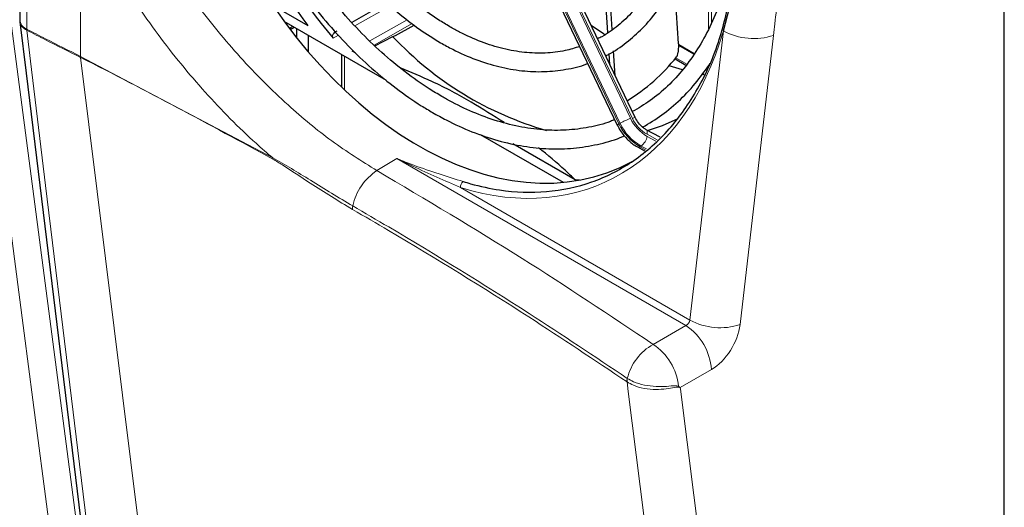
# Paper-space layout 'Blatt2' of a CAD drawing. Header units: millimetres. Extents: x 5 to 418, y 2 to 292.
# Tile 39 of 53: x 119 to 151, y 175 to 191. Entities that reach past the tile are written whole.
import ezdxf

# ---------------------------------------------------------------- set-up
doc = ezdxf.new("R2010")
doc.units = ezdxf.units.MM

psp = doc.layouts.new('Blatt2')

# ---------------------------------------------------------------- linework, layer by layer
at = {"color": 7, "linetype": 'Continuous', "lineweight": 18}
for p, q in [((150.902, 103.742), (150.902, 211.047)), ((134.564, 196.578), (138.794, 187.727)), ((138.853, 187.722), (134.611, 196.597)), ((134.188, 196.393), (138.418, 187.542)), ((138.456, 187.563), (134.226, 196.414)), ((120.943, 194.64), (120.943, 189.734)), ((119.198, 194.126), (119.198, 190.616)), ((141.327, 190.622), (141.327, 192.459)), ((141.421, 192.262), (141.421, 190.823)), ((131.005, 191.377), (129.851, 190.723)), ((130.336, 190.234), (131.549, 190.923)), ((131.704, 190.802), (130.472, 190.103)), ((119.198, 190.616), (119.198, 190.616)), ((119.2, 190.581), (119.2, 190.581)), ((127.724, 190.643), (127.836, 190.712)), ((140.722, 181.182), (141.809, 190.561)), ((129.318, 190.42), (129.146, 190.322)), ((143.436, 190.416), (142.349, 181.036)), ((140.85, 189.808), (140.358, 190.092)), ((120.943, 189.734), (127.185, 186.439)), ((120.943, 189.734), (120.943, 189.734)), ((120.945, 189.7), (123.179, 171.711)), ((120.945, 189.7), (120.945, 189.7)), ((129.515, 189.743), (129.515, 188.644)), ((140.262, 189.682), (140.615, 189.478)), ((141.136, 189.177), (141.173, 189.156)), ((138.418, 187.542), (138.456, 187.563)), ((139.658, 187.029), (139.328, 187.207)), ((139.338, 187.139), (139.613, 186.99)), ((139.135, 186.828), (139.097, 186.806)), ((139.097, 186.806), (139.284, 186.705)), ((139.314, 186.731), (139.135, 186.828)), ((131.215, 186.421), (130.562, 186.03)), ((140.591, 181.008), (131.215, 186.421)), ((133.274, 185.482), (140.722, 181.182)), ((139.529, 180.395), (140.591, 181.008)), ((141.416, 179.579), (140.404, 178.995)), ((138.687, 179.292), (138.689, 179.291)), ((138.681, 179.177), (138.68, 179.178))]:
    psp.add_line(p, q, dxfattribs=at)
at = {"color": 7, "linetype": 'Continuous', "lineweight": 25}
for p, q in [((150.922, 103.77), (150.922, 211.075)), ((138.942, 187.75), (134.7, 196.626)), ((134.134, 196.355), (138.364, 187.504)), ((118.972, 194.415), (118.972, 190.91)), ((138.198, 190.604), (138.059, 192.707)), ((138.057, 190.506), (137.922, 192.554)), ((140.355, 190.151), (140.223, 192.168)), ((127.176, 191.4), (128.318, 190.741)), ((130.888, 191.485), (129.748, 190.838)), ((127.547, 190.879), (130.868, 188.961)), ((131.167, 190.408), (131.771, 190.751)), ((127.753, 190.606), (127.882, 190.685)), ((127.962, 190.338), (127.962, 190.639)), ((128.339, 189.881), (128.339, 190.421)), ((130.495, 190.08), (131.085, 190.374)), ((131.085, 190.374), (131.167, 190.408)), ((129.418, 189.799), (129.418, 188.737)), ((129.88, 189.839), (129.761, 189.908)), ((138.126, 189.458), (138.102, 189.826)), ((138.296, 189.101), (138.243, 189.915)), ((140.858, 189.819), (140.357, 190.108)), ((140.238, 189.65), (140.592, 189.446)), ((140.482, 189.293), (140.051, 189.426)), ((141.227, 189.124), (141.112, 189.145)), ((139.754, 187.112), (139.303, 187.355)), ((133.919, 187.2), (136.603, 185.651)), ((136.996, 185.731), (134.971, 186.901)), ((139.021, 186.796), (139.248, 186.674)), ((137.142, 185.724), (136.996, 185.731))]:
    psp.add_line(p, q, dxfattribs=at)
at = {"color": 7, "linetype": 'Continuous', "lineweight": 18, "flags": 128}
for points in [[(120.06, 173.543), (119.928, 174.553), (119.399, 178.594), (117.7, 191.577)], [(118.586, 191.647), (119.766, 182.627), (120.946, 173.614)], [(119.2, 190.581), (119.323, 189.575), (119.814, 185.552), (120.603, 179.083), (120.863, 176.948), (121.392, 172.614)], [(139.328, 187.207), (139.335, 187.249), (139.336, 187.286), (139.331, 187.317), (139.32, 187.34), (139.304, 187.355)], [(140.927, 161.347), (140.708, 163.084), (139.818, 170.143), (139.237, 174.76), (138.719, 178.867), (138.68, 179.178)], [(140.404, 178.995), (140.411, 178.941), (141.483, 170.43), (142.062, 165.839), (142.628, 161.346)]]:
    psp.add_lwpolyline(points, dxfattribs=at)
at = {"color": 7, "linetype": 'Continuous', "lineweight": 25, "flags": 128}
for points in [[(118.976, 190.854), (119.179, 189.188), (121.168, 172.891)], [(137.994, 190.418), (137.912, 190.47), (137.515, 190.736)], [(139.349, 187.331), (139.834, 187.492), (140.34, 187.716)]]:
    psp.add_lwpolyline(points, dxfattribs=at)
at = {"color": 7, "linetype": 'Continuous', "lineweight": 25}
for centre, radius, start, end in [((145.325, 203.643), 21.347, 205.8735, 217.187), ((144.617, 203.306), 20.198, 205.9194, 220.0042), ((139.095, 197.902), 10.993, 223.2238, 254.0189), ((135.456, 193.559), 6.174, 301.499, 321.5265)]:
    psp.add_arc(centre, radius, start, end, dxfattribs=at)
at = {"color": 7, "linetype": 'Continuous', "lineweight": 18}
for centre, radius, start, end in [((119.499, 190.615), 0.301, 179.8788, 186.5072), ((119.499, 190.616), 0.301, 180.0377, 186.6688), ((142.791, 192.376), 2.063, 241.565, 288.2091), ((121.246, 189.734), 0.303, 179.8797, 186.4554), ((121.246, 189.734), 0.303, 179.8789, 186.4546), ((140.19, 184.409), 3.6, 112.8066, 118.7956), ((139.941, 188.253), 1.637, 204.917, 240.5225), ((139.982, 188.279), 1.31, 204.917, 240.5225), ((138.958, 187.548), 0.203, 94.6747, 121.2735), ((139.892, 188.205), 1.146, 204.917, 240.5225), ((138.467, 187.413), 0.138, 111.0686, 138.612), ((139.903, 188.232), 1.637, 204.917, 240.5225), ((138.828, 187.25), 0.522, 306.0507, 347.7117), ((139.05, 186.87), 0.0793, 248.7879, 306.3802), ((127.473, 186.438), 0.288, 179.8789, 186.8213), ((131.573, 184.5), 1.833, 123.4663, 167.878), ((133.497, 185.496), 0.224, 126.3433, 183.5711), ((130.117, 184.809), 0.345, 167.1504, 186.1053), ((141.704, 182.996), 2.063, 241.565, 288.2091), ((139.568, 179.465), 1.851, 3.5413, 56.4629), ((140.374, 178.879), 1.735, 119.1484, 166.2637), ((138.491, 178.839), 1.87, 6.0869, 56.2896), ((138.997, 179.215), 0.32, 165.9229, 186.5137), ((139, 179.215), 0.321, 166.1942, 186.7556), ((139.966, 179.222), 0.426, 329.4759, 334.4356), ((272.181, 469.643), 332.891, 241.64077, 242.80828), ((272.181, 469.581), 332.883, 241.64019, 242.80847)]:
    psp.add_arc(centre, radius, start, end, dxfattribs=at)
at = {"color": 7, "linetype": 'Continuous', "lineweight": 25}
for centre, major_axis, start_param, end_param in [((133.241, 198.518), (-5.017, 12.472), 0.077873, 3.215651), ((132.648, 198.195), (-5.084, 12.639), 3.83229, 4.201286)]:
    psp.add_ellipse(centre, major_axis=major_axis, ratio=0.65101, start_param=start_param, end_param=end_param, dxfattribs=at)
at = {"color": 7, "linetype": 'Continuous', "lineweight": 18}
for centre, major_axis, ratio, start_param, end_param in [((132.648, 198.195), (-5.084, 12.639), 0.65101, 2.652831, 3.83229), ((140.589, 181.143), (0.104, 0.132), 0.651661, 4.038061, 5.451428), ((141.399, 180.658), (0.685, 1.144), 0.587531, 3.953902, 5.36727)]:
    psp.add_ellipse(centre, major_axis=major_axis, ratio=ratio, start_param=start_param, end_param=end_param, dxfattribs=at)
at = {"color": 7, "linetype": 'Continuous', "lineweight": 25}
for points, knots in [([(137.984, 189.755), (137.989, 189.758), (138.205, 189.851), (138.592, 190.122), (139.132, 190.573), (139.61, 191.121), (140.029, 191.748), (140.382, 192.45), (140.666, 193.221), (140.877, 194.052), (141.014, 194.934), (141.075, 195.859), (141.06, 196.814), (140.968, 197.792), (140.802, 198.782), (140.563, 199.773), (140.249, 200.754), (139.962, 201.516), (139.76, 201.936), (139.707, 202.047)], [0, 0, 0, 0, 0.00177, 0.065819, 0.129913, 0.1942, 0.258762, 0.323603, 0.388676, 0.453911, 0.519242, 0.584616, 0.649996, 0.715364, 0.780715, 0.846049, 0.911371, 0.976688, 1, 1, 1, 1]), ([(139.184, 201.75), (139.282, 201.533), (139.518, 201.011), (139.819, 200.155), (140.092, 199.2), (140.293, 198.242), (140.422, 197.292), (140.476, 196.36), (140.457, 195.458), (140.364, 194.595), (140.2, 193.782), (139.965, 193.026), (139.665, 192.335), (139.301, 191.718), (138.878, 191.177), (138.398, 190.728), (138.009, 190.437), (137.769, 190.327), (137.721, 190.305)], [0, 0, 0, 0, 0.047745, 0.114528, 0.181301, 0.248052, 0.314775, 0.381461, 0.448109, 0.514721, 0.581308, 0.647891, 0.714508, 0.781225, 0.848136, 0.915353, 0.982965, 1, 1, 1, 1]), ([(132.928, 190.698), (132.807, 190.771), (132.453, 190.982), (131.875, 191.401), (131.207, 191.978), (130.567, 192.633), (129.96, 193.357), (129.397, 194.144), (128.911, 194.925), (128.64, 195.46), (128.52, 195.697)], [0, 0, 0, 0, 0.071231, 0.207728, 0.344262, 0.480788, 0.617341, 0.753936, 0.890573, 1, 1, 1, 1]), ([(128, 195.402), (128.065, 195.267), (128.28, 194.822), (128.707, 194.109), (129.272, 193.273), (129.887, 192.497), (130.541, 191.787), (131.23, 191.153), (131.928, 190.608), (132.401, 190.318), (132.628, 190.178)], [0, 0, 0, 0, 0.05921, 0.194916, 0.330661, 0.466461, 0.602327, 0.738267, 0.874275, 1, 1, 1, 1]), ([(132.671, 188.433), (132.533, 188.516), (132.132, 188.754), (131.477, 189.218), (130.715, 189.85), (129.98, 190.561), (129.277, 191.345), (128.612, 192.195), (127.993, 193.104), (127.46, 193.991), (127.16, 194.589), (127.029, 194.851)], [0, 0, 0, 0, 0.062934, 0.183318, 0.303726, 0.424126, 0.544538, 0.664975, 0.78544, 0.905931, 1, 1, 1, 1]), ([(126.504, 194.554), (126.66, 194.248), (126.991, 193.598), (127.567, 192.658), (128.209, 191.73), (128.899, 190.862), (129.629, 190.061), (130.393, 189.333), (131.186, 188.685), (131.85, 188.223), (132.248, 187.987), (132.371, 187.914)], [0, 0, 0, 0, 0.106883, 0.226748, 0.346639, 0.466565, 0.586533, 0.706544, 0.826599, 0.946684, 1, 1, 1, 1]), ([(142.288, 194.31), (142.286, 194.277), (142.269, 193.91), (142.167, 193.244), (141.977, 192.327), (141.709, 191.472), (141.377, 190.68), (140.979, 189.961), (140.521, 189.318), (140.004, 188.759), (139.45, 188.289), (139.046, 188.055), (138.85, 187.942)], [0, 0, 0, 0, 0.01065, 0.120965, 0.23126, 0.341555, 0.451895, 0.562348, 0.673008, 0.783983, 0.895376, 1, 1, 1, 1]), ([(133.364, 185.676), (133.444, 185.652), (133.84, 185.533), (134.755, 185.339), (136.095, 185.291), (137.542, 185.598), (138.865, 186.261), (140.011, 187.251), (140.96, 188.566), (141.666, 190.062), (141.925, 191.214), (142.045, 191.743)], [0, 0, 0, 0, 0.019463, 0.097406, 0.226517, 0.359364, 0.488466, 0.621232, 0.751776, 0.88604, 1, 1, 1, 1]), ([(118.973, 190.91), (118.973, 190.904), (118.973, 190.886), (118.977, 190.863), (118.984, 190.836), (118.996, 190.802), (119.02, 190.76), (119.053, 190.72), (119.091, 190.684), (119.131, 190.654), (119.17, 190.63), (119.191, 190.619), (119.198, 190.616)], [0, 0, 0, 0, 0.055051, 0.155524, 0.206067, 0.303955, 0.464827, 0.602931, 0.70085, 0.849252, 0.949546, 1, 1, 1, 1]), ([(118.977, 190.909), (118.975, 190.899), (118.971, 190.88), (118.977, 190.861), (118.981, 190.852)], [0, 0, 0, 0, 0.501438, 1, 1, 1, 1]), ([(129.146, 190.322), (129.139, 190.331), (129.127, 190.348), (129.122, 190.381), (129.127, 190.419), (129.15, 190.467), (129.199, 190.522), (129.246, 190.549), (129.27, 190.564)], [0, 0, 0, 0, 0.106602, 0.2136068, 0.3130855, 0.4685615, 0.7213806, 1, 1, 1, 1]), ([(137.144, 190.057), (136.989, 190.007), (136.63, 189.892), (136.028, 189.828), (135.352, 189.848), (134.658, 189.97), (133.954, 190.192), (133.375, 190.448), (133.035, 190.639), (132.928, 190.698)], [0, 0, 0, 0, 0.123944, 0.28623, 0.447816, 0.608489, 0.768333, 0.927573, 1, 1, 1, 1]), ([(132.628, 190.178), (132.759, 190.105), (133.138, 189.895), (133.772, 189.619), (134.524, 189.385), (135.269, 189.254), (135.999, 189.222), (136.7, 189.305), (137.172, 189.403), (137.395, 189.501), (137.407, 189.506)], [0, 0, 0, 0, 0.080856, 0.23357, 0.386177, 0.538387, 0.69001, 0.840917, 0.991118, 1, 1, 1, 1]), ([(140.289, 189.718), (140.299, 189.736), (140.32, 189.771), (140.342, 189.865), (140.356, 189.975), (140.359, 190.075), (140.356, 190.131), (140.355, 190.151)], [0, 0, 0, 0, 0.223699, 0.447548, 0.667158, 0.880027, 1, 1, 1, 1]), ([(139.186, 187.44), (139.397, 187.565), (139.829, 187.822), (140.419, 188.328), (140.948, 188.887), (141.244, 189.317), (141.382, 189.517)], [0, 0, 0, 0, 0.249003, 0.510253, 0.772081, 1, 1, 1, 1]), ([(134.692, 187.585), (134.342, 187.808), (133.613, 188.274), (132.491, 188.876), (131.67, 189.218), (131.322, 189.363)], [0, 0, 0, 0, 0.346889, 0.723694, 1, 1, 1, 1]), ([(138.278, 187.685), (138.234, 187.665), (137.97, 187.547), (137.447, 187.425), (136.713, 187.326), (135.95, 187.336), (135.169, 187.444), (134.375, 187.652), (133.59, 187.952), (133.022, 188.233), (132.721, 188.405), (132.671, 188.433)], [0, 0, 0, 0, 0.027053, 0.164477, 0.30177, 0.438655, 0.575012, 0.710863, 0.84631, 0.974109, 1, 1, 1, 1]), ([(132.371, 187.914), (132.517, 187.832), (132.94, 187.596), (133.648, 187.277), (134.488, 186.991), (135.324, 186.806), (136.146, 186.723), (136.949, 186.741), (137.72, 186.87), (138.263, 187.01), (138.534, 187.137), (138.572, 187.155)], [0, 0, 0, 0, 0.0691174, 0.1998271, 0.3304826, 0.4609195, 0.5910329, 0.7207333, 0.8499835, 0.9788312, 1, 1, 1, 1]), ([(139.303, 187.355), (139.272, 187.374), (139.182, 187.428), (139.047, 187.561), (138.975, 187.691), (138.942, 187.75)], [0, 0, 0, 0, 0.220214, 0.642097, 1, 1, 1, 1]), ([(138.364, 187.504), (138.396, 187.443), (138.487, 187.27), (138.689, 187.027), (138.892, 186.868), (139.006, 186.805), (139.021, 186.796)], [0, 0, 0, 0, 0.206811, 0.58494, 0.943021, 1, 1, 1, 1]), ([(136.996, 185.731), (136.889, 185.834), (136.521, 186.188), (136.105, 186.531), (135.809, 186.774)], [0, 0, 0, 0, 0.29079, 1, 1, 1, 1])]:
    psp.add_open_spline(points, degree=3, knots=knots, dxfattribs=at)
at = {"color": 7, "linetype": 'Continuous', "lineweight": 18}
for points, knots in [([(122.378, 195.275), (122.717, 194.618), (123.403, 193.284), (124.686, 191.409), (126.121, 189.663), (127.606, 188.186), (129.107, 186.942), (130.073, 186.336), (130.562, 186.03)], [0, 0, 0, 0, 0.169868, 0.344661, 0.514515, 0.689304, 0.842835, 1, 1, 1, 1]), ([(127.185, 186.439), (127.003, 186.596), (126.253, 187.245), (124.972, 188.542), (123.43, 190.421), (122.061, 192.471), (121.286, 193.912), (120.943, 194.64), (120.943, 194.64)], [0, 0, 0, 0, 0.07384, 0.305127, 0.536422, 0.768207, 0.999998, 1, 1, 1, 1]), ([(143.939, 194.754), (143.847, 194.04), (143.677, 192.712), (143.533, 191.275), (143.45, 190.541), (143.436, 190.416)], [0, 0, 0, 0, 0.4913442, 0.913556, 1, 1, 1, 1]), ([(118.984, 190.853), (118.983, 190.84), (118.981, 190.779), (119.049, 190.677), (119.15, 190.613), (119.2, 190.581)], [0, 0, 0, 0, 0.1251071, 0.5624811, 1, 1, 1, 1]), ([(119.198, 190.616), (119.401, 190.513), (119.981, 190.218), (120.564, 189.925), (120.943, 189.734)], [0, 0, 0, 0, 0.3495671, 1, 1, 1, 1]), ([(120.945, 189.7), (120.566, 189.89), (119.983, 190.183), (119.403, 190.478), (119.2, 190.581)], [0, 0, 0, 0, 0.650433, 1, 1, 1, 1]), ([(127.187, 186.404), (125.13, 187.518), (123.073, 188.632), (120.945, 189.7), (120.945, 189.7)], [0, 0, 0, 0, 0.999998, 1, 1, 1, 1]), ([(127.185, 186.439), (127.388, 186.327), (127.795, 186.103), (128.668, 185.545), (129.324, 185.156), (129.78, 184.885)], [0, 0, 0, 0, 0.231838, 0.465162, 1, 1, 1, 1]), ([(129.774, 184.772), (129.315, 185.047), (128.563, 185.497), (127.694, 186.095), (127.291, 186.341), (127.187, 186.404)], [0, 0, 0, 0, 0.536967, 0.88044, 1, 1, 1, 1]), ([(131.215, 186.421), (131.219, 186.419), (131.4, 186.344), (131.86, 186.163), (132.594, 185.913), (133.107, 185.755), (133.364, 185.676)], [0, 0, 0, 0, 0.004856, 0.244034, 0.620446, 1, 1, 1, 1]), ([(131.215, 186.421), (131.219, 186.419), (131.39, 186.335), (132.09, 186), (132.763, 185.705), (133.274, 185.482)], [0, 0, 0, 0, 0.004883, 0.244444, 1, 1, 1, 1]), ([(130.562, 186.03), (132.149, 185.09), (135.233, 183.264), (138.125, 181.333), (139.529, 180.395)], [0, 0, 0, 0, 0.514533, 1, 1, 1, 1]), ([(138.68, 179.178), (137.625, 179.884), (135.119, 181.559), (132.113, 183.406), (130.164, 184.544), (129.774, 184.772)], [0, 0, 0, 0, 0.367746, 0.873568, 1, 1, 1, 1]), ([(129.78, 184.885), (130.17, 184.658), (132.12, 183.519), (135.126, 181.673), (137.632, 179.998), (138.687, 179.292)], [0, 0, 0, 0, 0.126432, 0.632253, 1, 1, 1, 1]), ([(138.689, 179.291), (138.754, 179.253), (138.91, 179.161), (139.237, 179.065), (139.616, 179.022), (139.96, 179.026), (140.207, 179.06), (140.314, 179.043), (140.35, 179.038)], [0, 0, 0, 0, 0.147478, 0.354799, 0.563228, 0.746761, 0.914313, 1, 1, 1, 1]), ([(140.333, 179.005), (140.297, 179.003), (140.187, 178.998), (139.946, 178.946), (139.605, 178.925), (139.229, 178.957), (138.903, 179.047), (138.746, 179.139), (138.681, 179.177)], [0, 0, 0, 0, 0.079536, 0.244407, 0.428549, 0.639401, 0.850001, 1, 1, 1, 1]), ([(140.404, 178.995), (140.403, 178.995), (140.4, 178.995), (140.392, 178.997), (140.369, 179), (140.348, 179.003), (140.333, 179.005)], [0, 0, 0, 0, 0.035661, 0.13004, 0.36012, 1, 1, 1, 1]), ([(140.35, 179.038), (140.362, 179.028), (140.378, 179.016), (140.395, 179.002), (140.401, 178.997), (140.403, 178.995), (140.404, 178.995)], [0, 0, 0, 0, 0.639884, 0.869961, 0.964339, 1, 1, 1, 1])]:
    psp.add_open_spline(points, degree=3, knots=knots, dxfattribs=at)

doc.saveas('drawing.dxf')
